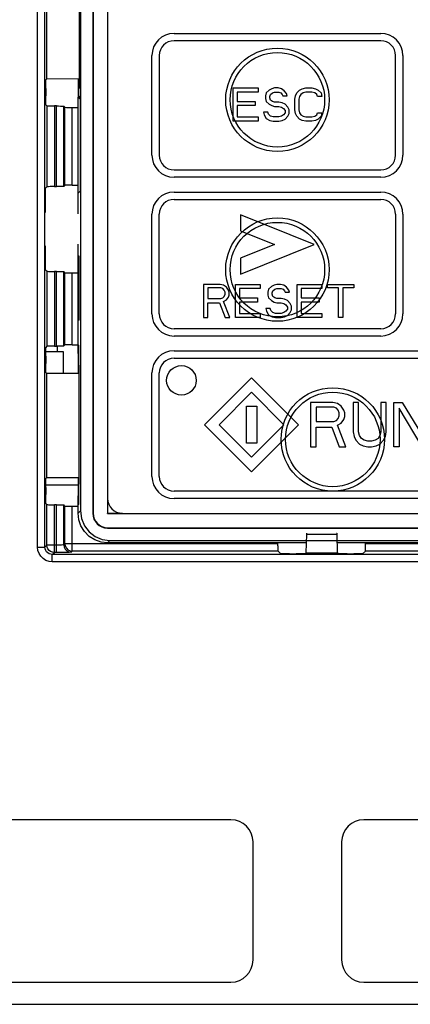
# Model space of a CAD drawing. Extents: x 31 to 410, y 32 to 287.
# Tile 12 of 41: x 83 to 93, y 198 to 224. Entities that reach past the tile are written whole.
import ezdxf

# ---------------------------------------------------------------- set-up
doc = ezdxf.new("R2010")
doc.units = 0
doc.header["$LTSCALE"] = 23.1
doc.layers.get('0').update_dxf_attribs({"linetype": 'CONTINUOUS'})
doc.layers.add('ALL_CURVE', color=7, linetype='CONTINUOUS')
doc.layers.add('ALL_FEATURES', color=7, linetype='CONTINUOUS')

msp = doc.modelspace()

# ---------------------------------------------------------------- linework, layer by layer
at = {"color": 7, "linetype": 'CONTINUOUS'}
for p, q in [((83.577, 215.358), (83.577, 215.211)), ((83.272, 215.211), (83.747, 215.211)), ((83.747, 215.211), (83.747, 214.627)), ((84.147, 211.591), (83.272, 211.591))]:
    msp.add_line(p, q, dxfattribs=at)
at = {"layer": 'ALL_CURVE', "color": 40, "linetype": 'CONTINUOUS'}
for p, q in [((86.747, 223.831), (92.347, 223.831)), ((92.347, 223.631), (86.747, 223.631)), ((86.147, 220.531), (86.147, 223.231)), ((86.347, 223.231), (86.347, 220.531)), ((92.747, 220.531), (92.747, 223.231)), ((92.947, 223.231), (92.947, 220.531)), ((88.347, 221.451), (88.347, 222.351)), ((88.347, 222.351), (89.022, 222.351)), ((88.459, 222.236), (88.459, 221.987)), ((89.022, 222.236), (88.459, 222.236)), ((89.022, 222.351), (89.022, 222.236)), ((89.247, 222.217), (89.228, 222.14)), ((89.322, 222.293), (89.247, 222.217)), ((89.397, 222.331), (89.322, 222.293)), ((89.341, 222.121), (89.359, 222.178)), ((89.359, 222.178), (89.416, 222.217)), ((89.472, 222.351), (89.397, 222.331)), ((89.416, 222.217), (89.472, 222.236)), ((89.566, 222.351), (89.472, 222.351)), ((89.472, 222.236), (89.584, 222.236)), ((89.659, 222.331), (89.566, 222.351)), ((89.584, 222.236), (89.641, 222.217)), ((89.641, 222.217), (89.678, 222.178)), ((89.734, 222.274), (89.659, 222.331)), ((89.678, 222.178), (89.697, 222.14)), ((89.791, 222.197), (89.734, 222.274)), ((89.809, 222.14), (89.791, 222.197)), ((90.034, 222.14), (90.072, 222.217)), ((90.072, 222.217), (90.147, 222.293)), ((90.147, 222.293), (90.222, 222.331)), ((90.184, 222.178), (90.147, 222.121)), ((90.241, 222.217), (90.184, 222.178)), ((90.222, 222.331), (90.316, 222.351)), ((90.316, 222.236), (90.241, 222.217)), ((90.316, 222.351), (90.484, 222.351)), ((90.484, 222.236), (90.316, 222.236)), ((90.484, 222.351), (90.578, 222.331)), ((90.559, 222.217), (90.484, 222.236)), ((90.616, 222.178), (90.559, 222.217)), ((90.578, 222.331), (90.653, 222.293)), ((90.634, 222.121), (90.616, 222.178)), ((90.653, 222.293), (90.728, 222.217)), ((90.728, 222.217), (90.747, 222.121)), ((88.459, 221.987), (88.947, 221.987)), ((88.947, 221.987), (88.947, 221.872)), ((89.228, 222.14), (89.228, 222.063)), ((89.228, 222.063), (89.247, 221.987)), ((89.247, 221.987), (89.322, 221.91)), ((89.322, 221.91), (89.397, 221.872)), ((89.341, 222.082), (89.341, 222.121)), ((89.359, 222.025), (89.341, 222.082)), ((89.416, 221.987), (89.359, 222.025)), ((89.472, 221.968), (89.416, 221.987)), ((89.584, 221.968), (89.472, 221.968)), ((89.678, 221.948), (89.584, 221.968)), ((89.753, 221.91), (89.678, 221.948)), ((89.697, 222.14), (89.809, 222.14)), ((89.828, 221.834), (89.753, 221.91)), ((90.016, 222.044), (90.034, 222.14)), ((90.016, 221.757), (90.016, 222.044)), ((90.147, 222.121), (90.128, 222.044)), ((90.128, 222.044), (90.128, 221.757)), ((90.747, 222.121), (90.634, 222.121)), ((88.459, 221.872), (88.459, 221.565)), ((88.947, 221.872), (88.459, 221.872)), ((89.172, 221.7), (89.191, 221.623)), ((89.284, 221.7), (89.172, 221.7)), ((89.303, 221.642), (89.284, 221.7)), ((89.359, 221.585), (89.303, 221.642)), ((89.397, 221.872), (89.472, 221.853)), ((89.472, 221.853), (89.584, 221.853)), ((89.584, 221.853), (89.659, 221.834)), ((89.659, 221.834), (89.716, 221.795)), ((89.716, 221.795), (89.753, 221.738)), ((89.753, 221.68), (89.716, 221.623)), ((89.753, 221.738), (89.753, 221.68)), ((89.866, 221.757), (89.828, 221.834)), ((89.828, 221.585), (89.866, 221.661)), ((89.866, 221.661), (89.866, 221.757)), ((90.034, 221.661), (90.016, 221.757)), ((90.072, 221.585), (90.034, 221.661)), ((90.128, 221.757), (90.147, 221.68)), ((90.147, 221.68), (90.184, 221.623)), ((90.616, 221.623), (90.634, 221.68)), ((90.634, 221.68), (90.747, 221.68)), ((90.747, 221.68), (90.728, 221.585)), ((89.022, 221.451), (88.347, 221.451)), ((88.459, 221.565), (89.022, 221.565)), ((89.022, 221.565), (89.022, 221.451)), ((89.191, 221.623), (89.247, 221.527)), ((89.247, 221.527), (89.341, 221.47)), ((89.341, 221.47), (89.434, 221.451)), ((89.434, 221.565), (89.359, 221.585)), ((89.584, 221.565), (89.434, 221.565)), ((89.434, 221.451), (89.584, 221.451)), ((89.659, 221.585), (89.584, 221.565)), ((89.584, 221.451), (89.678, 221.47)), ((89.716, 221.623), (89.659, 221.585)), ((89.678, 221.47), (89.753, 221.508)), ((89.753, 221.508), (89.828, 221.585)), ((90.147, 221.508), (90.072, 221.585)), ((90.222, 221.47), (90.147, 221.508)), ((90.184, 221.623), (90.241, 221.585)), ((90.316, 221.451), (90.222, 221.47)), ((90.241, 221.585), (90.316, 221.565)), ((90.316, 221.565), (90.484, 221.565)), ((90.484, 221.451), (90.316, 221.451)), ((90.484, 221.565), (90.559, 221.585)), ((90.578, 221.47), (90.484, 221.451)), ((90.559, 221.585), (90.616, 221.623)), ((90.653, 221.508), (90.578, 221.47)), ((90.728, 221.585), (90.653, 221.508)), ((86.747, 220.131), (92.347, 220.131)), ((92.347, 219.931), (86.747, 219.931)), ((86.747, 219.531), (92.347, 219.531)), ((86.747, 219.331), (92.347, 219.331)), ((86.147, 216.231), (86.147, 218.931)), ((86.347, 216.231), (86.347, 218.931)), ((88.547, 218.911), (88.547, 218.48)), ((90.547, 218.111), (88.547, 218.911)), ((92.747, 218.931), (92.747, 216.231)), ((92.947, 218.931), (92.947, 216.231)), ((88.547, 218.48), (89.47, 218.111)), ((89.47, 218.111), (88.547, 217.741)), ((88.547, 217.311), (90.547, 218.111)), ((88.547, 217.741), (88.547, 217.311)), ((87.547, 217.031), (87.547, 216.131)), ((87.997, 217.031), (87.547, 217.031)), ((87.659, 216.935), (87.659, 216.648)), ((88.016, 216.935), (87.659, 216.935)), ((88.091, 217.011), (87.997, 217.031)), ((88.072, 216.916), (88.016, 216.935)), ((88.109, 216.877), (88.072, 216.916)), ((88.166, 216.954), (88.091, 217.011)), ((88.128, 216.82), (88.109, 216.877)), ((88.222, 216.877), (88.166, 216.954)), ((88.241, 216.82), (88.222, 216.877)), ((88.409, 216.131), (88.409, 217.031)), ((88.409, 217.031), (89.084, 217.031)), ((88.522, 216.916), (88.522, 216.666)), ((89.084, 216.916), (88.522, 216.916)), ((89.084, 217.031), (89.084, 216.916)), ((89.309, 216.897), (89.291, 216.82)), ((89.384, 216.973), (89.309, 216.897)), ((89.459, 217.011), (89.384, 216.973)), ((89.403, 216.801), (89.422, 216.858)), ((89.422, 216.858), (89.478, 216.897)), ((89.534, 217.031), (89.459, 217.011)), ((89.478, 216.897), (89.534, 216.916)), ((89.628, 217.031), (89.534, 217.031)), ((89.534, 216.916), (89.647, 216.916)), ((89.722, 217.011), (89.628, 217.031)), ((89.647, 216.916), (89.703, 216.897)), ((89.703, 216.897), (89.741, 216.858)), ((89.797, 216.954), (89.722, 217.011)), ((89.741, 216.858), (89.759, 216.82)), ((89.853, 216.877), (89.797, 216.954)), ((89.872, 216.82), (89.853, 216.877)), ((90.078, 216.131), (90.078, 217.031)), ((90.078, 217.031), (90.753, 217.031)), ((90.191, 216.916), (90.191, 216.667)), ((90.753, 216.916), (90.191, 216.916)), ((90.753, 217.031), (90.753, 216.916)), ((90.903, 216.935), (90.903, 217.031)), ((90.903, 217.031), (91.616, 217.031)), ((91.203, 216.935), (90.903, 216.935)), ((91.203, 216.131), (91.203, 216.935)), ((91.316, 216.935), (91.316, 216.131)), ((91.616, 216.935), (91.316, 216.935)), ((91.616, 217.031), (91.616, 216.935)), ((87.659, 216.648), (88.016, 216.648)), ((88.016, 216.648), (88.072, 216.667)), ((88.072, 216.667), (88.109, 216.705)), ((88.091, 216.571), (88.166, 216.609)), ((88.259, 216.131), (88.091, 216.571)), ((88.109, 216.705), (88.128, 216.762)), ((88.128, 216.762), (88.128, 216.82)), ((88.166, 216.609), (88.222, 216.686)), ((88.222, 216.686), (88.241, 216.743)), ((88.241, 216.743), (88.241, 216.82)), ((88.521, 216.667), (89.009, 216.667)), ((89.009, 216.667), (89.009, 216.552)), ((89.291, 216.82), (89.291, 216.743)), ((89.291, 216.743), (89.309, 216.667)), ((89.309, 216.667), (89.384, 216.59)), ((89.384, 216.59), (89.459, 216.552)), ((89.403, 216.762), (89.403, 216.801)), ((89.422, 216.705), (89.403, 216.762)), ((89.478, 216.667), (89.422, 216.705)), ((89.534, 216.648), (89.478, 216.667)), ((89.647, 216.648), (89.534, 216.648)), ((89.741, 216.628), (89.647, 216.648)), ((89.816, 216.59), (89.741, 216.628)), ((89.759, 216.82), (89.872, 216.82)), ((89.891, 216.514), (89.816, 216.59)), ((90.191, 216.667), (90.678, 216.667)), ((90.678, 216.667), (90.678, 216.552)), ((87.659, 216.131), (87.659, 216.533)), ((87.659, 216.533), (87.978, 216.533)), ((87.978, 216.533), (88.128, 216.131)), ((88.522, 216.552), (88.522, 216.245)), ((89.009, 216.552), (88.522, 216.552)), ((89.234, 216.38), (89.253, 216.303)), ((89.347, 216.38), (89.234, 216.38)), ((89.253, 216.303), (89.309, 216.207)), ((89.366, 216.322), (89.347, 216.38)), ((89.422, 216.265), (89.366, 216.322)), ((89.459, 216.552), (89.534, 216.533)), ((89.534, 216.533), (89.647, 216.533)), ((89.647, 216.533), (89.722, 216.514)), ((89.722, 216.514), (89.778, 216.475)), ((89.778, 216.303), (89.722, 216.265)), ((89.778, 216.475), (89.816, 216.418)), ((89.816, 216.36), (89.778, 216.303)), ((89.816, 216.418), (89.816, 216.36)), ((89.928, 216.437), (89.891, 216.514)), ((89.891, 216.265), (89.928, 216.341)), ((89.928, 216.341), (89.928, 216.437)), ((90.191, 216.552), (90.191, 216.245)), ((90.678, 216.552), (90.191, 216.552)), ((87.547, 216.131), (87.659, 216.131)), ((88.128, 216.131), (88.259, 216.131)), ((89.084, 216.131), (88.409, 216.131)), ((88.522, 216.245), (89.084, 216.245)), ((89.084, 216.245), (89.084, 216.131)), ((89.309, 216.207), (89.403, 216.15)), ((89.403, 216.15), (89.497, 216.131)), ((89.497, 216.245), (89.422, 216.265)), ((89.647, 216.245), (89.497, 216.245)), ((89.497, 216.131), (89.647, 216.131)), ((89.722, 216.265), (89.647, 216.245)), ((89.647, 216.131), (89.741, 216.15)), ((89.741, 216.15), (89.816, 216.188)), ((89.816, 216.188), (89.891, 216.265)), ((90.753, 216.131), (90.078, 216.131)), ((90.191, 216.245), (90.753, 216.245)), ((90.753, 216.245), (90.753, 216.131)), ((91.316, 216.131), (91.203, 216.131)), ((92.347, 215.831), (86.747, 215.831)), ((92.347, 215.631), (86.747, 215.631)), ((86.747, 215.231), (95.347, 215.231)), ((86.747, 215.031), (95.347, 215.031)), ((86.147, 211.831), (86.147, 214.631)), ((86.347, 211.831), (86.347, 214.631)), ((88.847, 214.503), (87.574, 213.231)), ((90.12, 213.231), (88.847, 214.503)), ((88.847, 214.107), (87.97, 213.231)), ((89.724, 213.231), (88.847, 214.107)), ((88.707, 212.731), (88.707, 213.731)), ((88.707, 213.731), (88.987, 213.731)), ((88.987, 213.731), (88.987, 212.731)), ((90.447, 213.831), (90.447, 212.631)), ((91.047, 213.831), (90.447, 213.831)), ((90.597, 213.703), (90.597, 213.32)), ((91.072, 213.703), (90.597, 213.703)), ((91.172, 213.805), (91.047, 213.831)), ((91.147, 213.677), (91.072, 213.703)), ((91.197, 213.626), (91.147, 213.677)), ((91.272, 213.728), (91.172, 213.805)), ((91.347, 213.626), (91.272, 213.728)), ((91.597, 213.831), (91.597, 213.039)), ((91.747, 213.831), (91.597, 213.831)), ((91.747, 213.039), (91.747, 213.831)), ((92.347, 213.831), (92.347, 213.039)), ((92.497, 213.831), (92.347, 213.831)), ((92.497, 213.039), (92.497, 213.831)), ((92.697, 212.631), (92.697, 213.831)), ((92.697, 213.831), (92.922, 213.831)), ((92.847, 213.677), (92.847, 212.631)), ((93.472, 212.631), (92.847, 213.677)), ((92.922, 213.831), (93.547, 212.809)), ((91.147, 213.345), (91.197, 213.397)), ((91.222, 213.55), (91.197, 213.626)), ((91.197, 213.397), (91.222, 213.473)), ((91.222, 213.473), (91.222, 213.55)), ((91.272, 213.269), (91.347, 213.371)), ((91.372, 213.55), (91.347, 213.626)), ((91.347, 213.371), (91.372, 213.448)), ((91.372, 213.448), (91.372, 213.55)), ((87.574, 213.231), (88.847, 211.958)), ((87.97, 213.231), (88.847, 212.354)), ((88.847, 212.354), (89.724, 213.231)), ((88.847, 211.958), (90.12, 213.231)), ((90.597, 213.32), (91.072, 213.32)), ((90.597, 212.631), (90.597, 213.167)), ((90.597, 213.167), (91.022, 213.167)), ((91.022, 213.167), (91.222, 212.631)), ((91.072, 213.32), (91.147, 213.345)), ((91.172, 213.218), (91.272, 213.269)), ((91.397, 212.631), (91.172, 213.218)), ((91.597, 213.039), (91.622, 212.911)), ((91.622, 212.911), (91.672, 212.809)), ((91.772, 212.937), (91.747, 213.039)), ((91.822, 212.86), (91.772, 212.937)), ((91.897, 212.809), (91.822, 212.86)), ((92.272, 212.86), (92.197, 212.809)), ((92.322, 212.938), (92.272, 212.86)), ((92.347, 213.039), (92.322, 212.939)), ((92.422, 212.809), (92.472, 212.911)), ((92.472, 212.911), (92.497, 213.039)), ((88.987, 212.731), (88.707, 212.731)), ((90.447, 212.631), (90.597, 212.631)), ((91.222, 212.631), (91.397, 212.631)), ((91.672, 212.809), (91.772, 212.707)), ((91.772, 212.707), (91.872, 212.656)), ((91.872, 212.656), (91.997, 212.631)), ((91.997, 212.784), (91.897, 212.809)), ((92.097, 212.784), (91.997, 212.784)), ((91.997, 212.631), (92.097, 212.631)), ((92.197, 212.809), (92.097, 212.784)), ((92.097, 212.631), (92.222, 212.656)), ((92.222, 212.656), (92.321, 212.707)), ((92.321, 212.706), (92.422, 212.809)), ((92.847, 212.631), (92.697, 212.631)), ((95.347, 211.431), (86.747, 211.431)), ((95.347, 211.231), (86.747, 211.231))]:
    msp.add_line(p, q, dxfattribs=at)
msp.add_circle((86.947, 214.431), 0.4, dxfattribs=at)
for centre, radius, start, end in [((86.747, 223.231), 0.6, 90, 180), ((92.347, 223.231), 0.6, 0, 90), ((86.747, 223.231), 0.4, 90, 180), ((92.347, 223.231), 0.4, 0, 90), ((86.747, 220.531), 0.6, 180, 270), ((86.747, 220.531), 0.4, 180, 270), ((92.347, 220.531), 0.6, 270, 360), ((92.347, 220.531), 0.4, 270, 360), ((86.747, 218.931), 0.6, 90, 180), ((92.347, 218.931), 0.6, 0, 90), ((86.747, 218.931), 0.4, 90, 180), ((92.347, 218.931), 0.4, 0, 90), ((86.747, 216.231), 0.6, 180, 270), ((86.747, 216.231), 0.4, 180, 270), ((92.347, 216.231), 0.6, 270, 360), ((92.347, 216.231), 0.4, 270, 360), ((86.747, 214.631), 0.6, 90, 180), ((86.747, 214.631), 0.4, 90, 180), ((86.747, 211.831), 0.6, 180, 270), ((86.747, 211.831), 0.4, 180, 270)]:
    msp.add_arc(centre, radius, start, end, dxfattribs=at)
at = {"layer": 'ALL_FEATURES', "color": 9, "linetype": 'CONTINUOUS'}
for p, q in [((83.05, 209.914), (83.05, 245.211)), ((83.25, 209.914), (83.25, 245.211)), ((84.147, 222.111), (84.2, 222.058)), ((83.305, 221.866), (83.305, 219.675)), ((83.505, 221.863), (83.505, 219.678)), ((83.56, 219.678), (83.56, 221.863)), ((83.76, 219.682), (83.76, 221.86)), ((83.791, 219.713), (83.791, 221.828)), ((83.991, 219.717), (83.991, 221.825)), ((83.305, 217.386), (83.305, 215.355)), ((83.505, 217.383), (83.505, 215.358)), ((83.56, 215.358), (83.56, 217.383)), ((83.76, 215.362), (83.76, 217.38)), ((83.791, 215.393), (83.791, 217.348)), ((83.991, 215.397), (83.991, 217.345)), ((84.147, 215.151), (84.147, 215.151)), ((84.147, 211.311), (84.159, 211.299)), ((83.305, 209.969), (83.305, 211.066)), ((83.505, 209.769), (83.505, 211.063)), ((83.56, 209.769), (83.56, 211.063)), ((83.76, 209.976), (83.76, 211.06)), ((83.791, 210.007), (83.791, 211.028)), ((83.991, 209.807), (83.991, 211.025)), ((84.211, 210.895), (84.148, 210.832)), ((84.547, 210.831), (84.557, 210.831)), ((84.947, 210.431), (84.947, 210.441)), ((90.34, 210.264), (91.154, 210.264)), ((83.05, 209.914), (83.25, 209.914)), ((83.25, 209.914), (83.305, 209.969)), ((83.56, 209.969), (83.305, 209.969)), ((83.791, 210.007), (83.76, 209.976)), ((89.561, 210.007), (83.791, 210.007)), ((85.011, 210.095), (84.948, 210.032)), ((100.361, 210.007), (91.933, 210.007)), ((83.45, 209.714), (83.505, 209.769)), ((83.45, 209.514), (83.45, 209.714)), ((108.243, 209.714), (83.45, 209.714)), ((83.56, 209.769), (83.505, 209.769)), ((83.991, 209.807), (83.96, 209.776)), ((89.564, 209.807), (83.991, 209.807)), ((100.364, 209.807), (91.929, 209.807)), ((108.243, 209.514), (83.45, 209.514))]:
    msp.add_line(p, q, dxfattribs=at)
at = {"layer": 'ALL_FEATURES', "color": 7, "linetype": 'CONTINUOUS'}
for p, q in [((84.211, 245.166), (84.211, 210.895)), ((84.547, 245.231), (84.547, 210.831)), ((84.557, 245.231), (84.557, 210.831)), ((84.943, 245.234), (84.943, 210.827)), ((84.18, 225.708), (84.18, 222.353)), ((83.296, 225.428), (83.296, 222.593)), ((83.296, 222.593), (83.276, 222.573)), ((84.18, 222.595), (83.296, 222.593)), ((84.147, 222.595), (84.147, 222.111)), ((84.156, 222.595), (84.156, 222.12)), ((83.271, 222.333), (83.271, 222.136)), ((84.18, 222.353), (84.159, 222.332)), ((84.159, 222.332), (84.159, 222.149)), ((83.276, 221.896), (83.305, 221.866)), ((84.147, 222.111), (84.156, 222.12)), ((84.147, 222.11), (84.147, 222.111)), ((84.147, 222.11), (84.162, 222.095)), ((84.154, 219.507), (84.154, 222.103)), ((84.156, 222.12), (84.2, 222.076)), ((84.159, 222.149), (84.2, 222.108)), ((84.162, 222.095), (84.2, 222.057)), ((84.2, 222.108), (84.2, 219.553)), ((83.56, 221.863), (83.505, 221.863)), ((83.791, 221.828), (83.76, 221.86)), ((83.991, 221.825), (84.154, 221.825)), ((83.269, 219.638), (83.305, 219.675)), ((83.505, 219.678), (83.56, 219.678)), ((83.791, 219.713), (83.76, 219.682)), ((83.991, 219.717), (84.154, 219.717)), ((84.2, 219.553), (84.148, 219.502)), ((84.148, 218.942), (84.148, 219.502)), ((83.264, 219.222), (83.264, 219.398)), ((84.148, 215.398), (84.148, 218.119)), ((83.264, 217.663), (83.264, 217.839)), ((84.154, 217.805), (84.154, 216.056)), ((84.154, 217.805), (84.172, 217.803)), ((84.172, 217.803), (84.172, 216.058)), ((83.305, 217.386), (83.269, 217.423)), ((83.56, 217.383), (83.505, 217.383)), ((83.791, 217.348), (83.76, 217.38)), ((83.991, 217.345), (84.148, 217.345)), ((84.172, 216.058), (84.154, 216.056)), ((83.305, 215.355), (83.276, 215.325)), ((83.505, 215.358), (83.56, 215.358)), ((83.791, 215.393), (83.76, 215.362)), ((83.991, 215.397), (84.148, 215.397)), ((84.148, 215.398), (84.159, 215.388)), ((84.154, 215.158), (84.154, 215.388)), ((84.159, 215.388), (84.159, 214.85)), ((83.271, 215.085), (83.271, 214.888)), ((84.159, 215.163), (84.147, 215.151)), ((84.147, 215.151), (84.147, 215.151)), ((84.147, 215.151), (84.147, 214.626)), ((84.156, 215.141), (84.147, 215.151)), ((84.156, 215.141), (84.159, 215.144)), ((84.156, 215.141), (84.156, 214.626)), ((84.159, 214.85), (84.178, 214.831)), ((84.178, 211.631), (84.178, 214.831)), ((83.276, 214.648), (83.296, 214.628)), ((83.296, 214.628), (83.296, 211.793)), ((83.296, 214.628), (84.178, 214.626)), ((83.296, 211.793), (83.276, 211.773)), ((84.178, 211.795), (83.296, 211.793)), ((84.147, 211.795), (84.147, 211.311)), ((84.156, 211.795), (84.156, 211.32)), ((83.271, 211.533), (83.271, 211.336)), ((84.159, 211.611), (84.178, 211.631)), ((84.159, 211.611), (84.159, 211.073)), ((84.147, 211.311), (84.156, 211.32)), ((84.147, 211.31), (84.147, 211.311)), ((84.147, 211.31), (84.159, 211.299)), ((84.154, 211.073), (84.154, 211.303)), ((84.156, 211.32), (84.159, 211.317)), ((84.947, 211.231), (84.947, 210.831)), ((83.276, 211.096), (83.305, 211.066)), ((83.56, 211.063), (83.505, 211.063)), ((83.791, 211.028), (83.76, 211.06)), ((83.991, 211.025), (84.148, 211.025)), ((84.159, 211.073), (84.148, 211.063)), ((84.148, 210.832), (84.148, 211.063)), ((84.943, 210.827), (84.947, 210.831)), ((84.943, 210.827), (107.35, 210.827)), ((84.947, 210.831), (85.347, 210.831)), ((84.947, 210.441), (107.347, 210.441)), ((84.947, 210.431), (107.347, 210.431)), ((90.324, 209.762), (90.34, 210.264)), ((91.154, 210.264), (91.169, 209.762)), ((90.333, 210.032), (84.948, 210.032)), ((85.011, 210.095), (107.283, 210.095)), ((89.561, 209.946), (89.561, 210.032)), ((101.133, 210.032), (91.161, 210.032)), ((89.639, 209.732), (89.564, 209.807)), ((89.879, 209.728), (90.055, 209.728)), ((90.324, 209.762), (90.295, 209.732)), ((90.324, 209.762), (91.169, 209.762)), ((91.199, 209.732), (91.169, 209.762)), ((91.439, 209.728), (91.615, 209.728)), ((91.929, 209.807), (91.855, 209.732)), ((88.287, 202.531), (75.087, 202.531)), ((99.887, 202.531), (91.887, 202.531)), ((88.887, 198.731), (88.887, 201.931)), ((91.287, 201.931), (91.287, 198.731)), ((75.087, 198.131), (88.287, 198.131)), ((91.887, 198.131), (99.887, 198.131)), ((71.074, 197.531), (111.936, 197.531))]:
    msp.add_line(p, q, dxfattribs=at)
for points in [[(83.271, 222.333), (83.272, 222.406), (83.272, 222.473), (83.273, 222.526), (83.274, 222.56), (83.276, 222.573)], [(83.276, 221.896), (83.274, 221.909), (83.273, 221.943), (83.272, 221.996), (83.272, 222.062), (83.271, 222.136)], [(83.305, 221.866), (83.316, 221.865), (83.344, 221.864), (83.389, 221.864), (83.444, 221.863), (83.505, 221.863)], [(83.56, 221.863), (83.621, 221.863), (83.676, 221.862), (83.72, 221.862), (83.749, 221.861), (83.76, 221.86)], [(83.791, 221.828), (83.802, 221.827), (83.831, 221.826), (83.875, 221.825), (83.93, 221.825), (83.991, 221.825)], [(83.264, 219.398), (83.265, 219.472), (83.265, 219.538), (83.266, 219.591), (83.267, 219.626), (83.269, 219.638)], [(83.505, 219.678), (83.444, 219.678), (83.389, 219.678), (83.344, 219.677), (83.316, 219.676), (83.305, 219.675)], [(83.76, 219.682), (83.749, 219.681), (83.72, 219.68), (83.676, 219.679), (83.621, 219.678), (83.56, 219.678)], [(83.991, 219.717), (83.93, 219.716), (83.875, 219.716), (83.831, 219.715), (83.802, 219.714), (83.791, 219.713)], [(83.269, 218.982), (83.267, 218.995), (83.266, 219.03), (83.265, 219.083), (83.265, 219.149), (83.264, 219.222)], [(83.264, 217.839), (83.265, 217.912), (83.265, 217.979), (83.266, 218.032), (83.267, 218.066), (83.269, 218.079)], [(83.269, 217.423), (83.267, 217.436), (83.266, 217.47), (83.265, 217.523), (83.265, 217.589), (83.264, 217.663)], [(83.305, 217.386), (83.316, 217.385), (83.344, 217.384), (83.389, 217.384), (83.444, 217.383), (83.505, 217.383)], [(83.56, 217.383), (83.621, 217.383), (83.676, 217.382), (83.72, 217.382), (83.749, 217.381), (83.76, 217.38)], [(83.791, 217.348), (83.802, 217.347), (83.831, 217.346), (83.875, 217.345), (83.93, 217.345), (83.991, 217.345)], [(83.271, 215.085), (83.272, 215.159), (83.272, 215.225), (83.273, 215.278), (83.274, 215.313), (83.276, 215.325)], [(83.505, 215.358), (83.444, 215.358), (83.389, 215.358), (83.344, 215.357), (83.316, 215.356), (83.305, 215.355)], [(83.76, 215.362), (83.749, 215.361), (83.72, 215.36), (83.676, 215.359), (83.621, 215.358), (83.56, 215.358)], [(83.991, 215.397), (83.93, 215.396), (83.875, 215.396), (83.831, 215.395), (83.802, 215.394), (83.791, 215.393)], [(83.276, 214.648), (83.274, 214.661), (83.273, 214.696), (83.272, 214.749), (83.272, 214.815), (83.271, 214.888)], [(83.271, 211.533), (83.272, 211.606), (83.272, 211.673), (83.273, 211.726), (83.274, 211.76), (83.276, 211.773)], [(83.276, 211.096), (83.274, 211.109), (83.273, 211.143), (83.272, 211.196), (83.272, 211.262), (83.271, 211.336)], [(83.305, 211.066), (83.316, 211.065), (83.344, 211.064), (83.389, 211.064), (83.444, 211.063), (83.505, 211.063)], [(83.56, 211.063), (83.621, 211.063), (83.676, 211.062), (83.72, 211.062), (83.749, 211.061), (83.76, 211.06)], [(83.791, 211.028), (83.802, 211.027), (83.831, 211.026), (83.875, 211.025), (83.93, 211.025), (83.991, 211.025)], [(84.948, 210.032), (84.774, 210.051), (84.605, 210.109), (84.451, 210.205), (84.322, 210.334), (84.226, 210.488), (84.168, 210.657), (84.148, 210.832)], [(84.211, 210.895), (84.238, 210.688), (84.318, 210.495), (84.445, 210.329), (84.611, 210.202), (84.804, 210.122), (85.011, 210.095)], [(90.34, 210.264), (90.34, 210.279), (90.341, 210.288), (90.341, 210.291)], [(91.152, 210.291), (91.153, 210.288), (91.154, 210.279), (91.154, 210.264)], [(89.561, 209.946), (89.561, 209.891), (89.562, 209.847), (89.563, 209.818), (89.564, 209.807)], [(91.929, 209.807), (91.93, 209.818), (91.931, 209.847), (91.932, 209.891), (91.933, 209.946), (91.933, 210.032)], [(89.879, 209.728), (89.806, 209.728), (89.739, 209.729), (89.686, 209.73), (89.652, 209.731), (89.639, 209.732)], [(90.295, 209.732), (90.282, 209.731), (90.248, 209.73), (90.195, 209.729), (90.128, 209.728), (90.055, 209.728)], [(91.439, 209.728), (91.365, 209.728), (91.299, 209.729), (91.246, 209.73), (91.211, 209.731), (91.199, 209.732)], [(91.855, 209.732), (91.842, 209.731), (91.807, 209.73), (91.754, 209.729), (91.688, 209.728), (91.615, 209.728)]]:
    msp.add_lwpolyline(points, dxfattribs=at)
at = {"layer": 'ALL_FEATURES', "color": 9, "linetype": 'CONTINUOUS'}
for points in [[(83.45, 209.514), (83.361, 209.524), (83.277, 209.554), (83.201, 209.602), (83.138, 209.665), (83.09, 209.741), (83.061, 209.825), (83.05, 209.914)], [(83.45, 209.714), (83.406, 209.719), (83.363, 209.734), (83.326, 209.758), (83.294, 209.789), (83.27, 209.827), (83.255, 209.87), (83.25, 209.914)], [(83.505, 209.769), (83.453, 209.776), (83.405, 209.796), (83.364, 209.827), (83.332, 209.869), (83.312, 209.917), (83.305, 209.969)], [(83.76, 209.976), (83.752, 209.974), (83.732, 209.972), (83.7, 209.971), (83.659, 209.97), (83.611, 209.969), (83.56, 209.969)], [(83.76, 209.976), (83.77, 209.914), (83.798, 209.858), (83.842, 209.814), (83.898, 209.785), (83.96, 209.776)], [(83.791, 210.007), (83.801, 209.945), (83.83, 209.89), (83.874, 209.845), (83.93, 209.817), (83.991, 209.807)], [(83.96, 209.776), (83.945, 209.774), (83.904, 209.772), (83.84, 209.771), (83.758, 209.77), (83.662, 209.769), (83.56, 209.769)]]:
    msp.add_lwpolyline(points, dxfattribs=at)
at = {"layer": 'ALL_FEATURES', "color": 7, "linetype": 'CONTINUOUS'}
for centre, radius in [((89.547, 222.031), 1.4), ((89.547, 222.031), 1.28), ((89.547, 217.431), 1.4), ((89.547, 217.431), 1.28), ((91.047, 212.831), 1.4), ((91.047, 212.831), 1.28)]:
    msp.add_circle(centre, radius, dxfattribs=at)
for centre, radius, start, end in [((85.347, 211.231), 0.4, 180, 270), ((84.947, 210.831), 0.4, 180, 270), ((84.947, 210.831), 0.39, 180, 270), ((88.287, 201.931), 0.6, 0, 90), ((91.887, 201.931), 0.6, 90, 180), ((88.287, 198.731), 0.6, 270, 360), ((91.887, 198.731), 0.6, 180, 270)]:
    msp.add_arc(centre, radius, start, end, dxfattribs=at)

doc.saveas('drawing.dxf')
